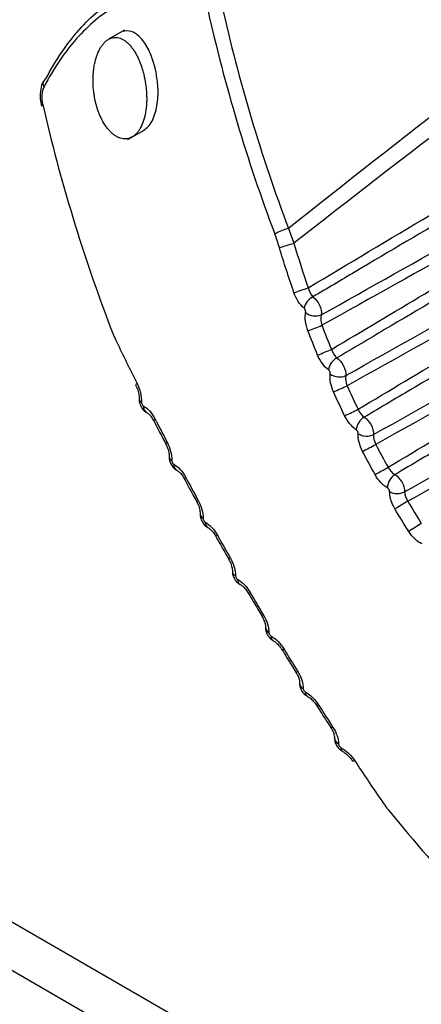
# Model space of a CAD drawing. Header units: millimetres. Extents: x 15358 to 16483, y 10132 to 11382.
# Tile 142 of 166: x 16184 to 16191, y 11154 to 11172. Entities that reach past the tile are written whole.
import ezdxf

# ---------------------------------------------------------------- set-up
doc = ezdxf.new("R2010")
doc.units = ezdxf.units.MM

msp = doc.modelspace()

# ---------------------------------------------------------------- linework, layer by layer
at = {"color": 7, "linetype": 'Continuous', "lineweight": 25}
for p, q in [((16185.59, 11171.959), (16185.293, 11171.787)), ((16185.65, 11169.915), (16185.947, 11170.087)), ((16286.837, 11095.637), (16177.389, 11158.819)), ((16189.514, 11158.745), (16189.514, 11158.748)), ((16189.662, 11158.491), (16189.664, 11158.491)), ((16176.596, 11158.378), (16286.044, 11095.195))]:
    msp.add_line(p, q, dxfattribs=at)
at = {"color": 7, "linetype": 'Continuous', "lineweight": 25, "flags": 128}
for points in [[(16185.824, 11165.362), (16185.809, 11165.347), (16185.801, 11165.336), (16185.8, 11165.327), (16185.801, 11165.326)], [(16186.162, 11164.696), (16186.146, 11164.683), (16186.138, 11164.672), (16186.136, 11164.665), (16186.137, 11164.664)], [(16186.385, 11164.265), (16186.37, 11164.252), (16186.361, 11164.242), (16186.359, 11164.235), (16186.36, 11164.234)], [(16186.734, 11163.607), (16186.718, 11163.595), (16186.709, 11163.586), (16186.707, 11163.581), (16186.707, 11163.58)], [(16186.967, 11163.177), (16186.952, 11163.165), (16186.942, 11163.157), (16186.939, 11163.152), (16186.939, 11163.152)], [(16188.573, 11160.395), (16188.555, 11160.387), (16188.543, 11160.383), (16188.538, 11160.383), (16188.537, 11160.384)], [(16188.83, 11159.978), (16188.811, 11159.97), (16188.799, 11159.967), (16188.793, 11159.967), (16188.792, 11159.968)], [(16189.224, 11159.347), (16189.206, 11159.341), (16189.193, 11159.338), (16189.186, 11159.34), (16189.185, 11159.34)], [(16189.486, 11158.938), (16189.467, 11158.931), (16189.454, 11158.929), (16189.446, 11158.932), (16189.446, 11158.933)], [(16189.894, 11158.313), (16189.874, 11158.307), (16189.86, 11158.306), (16189.852, 11158.309), (16189.851, 11158.311)]]:
    msp.add_lwpolyline(points, dxfattribs=at)
at = {"color": 7, "linetype": 'Continuous', "lineweight": 25}
for centre, radius, start, end in [((16184.165, 11170.96), 0.0979, 117.3598, 216.6703), ((16184.076, 11170.527), 0.0427, 108.7539, 164.3205), ((16189.056, 11166.884), 1.43, 106.3166, 117.3739), ((16180.917, 11193.635), 26.826, 286.3863, 286.9895), ((16178.761, 11196.497), 31.092, 288.7536, 289.2719), ((16189.246, 11166.701), 0.307, 116.2555, 168.0078), ((16189.16, 11166.914), 0.294, 231.0768, 291.4781), ((16175.895, 11200.893), 36.956, 290.7984, 291.2332), ((16173.124, 11205.405), 42.66, 292.1367, 292.5127), ((16189.705, 11165.568), 0.306, 118.6215, 171.3984), ((16189.607, 11165.78), 0.298, 234.6699, 293.1782), ((16166.144, 11217.183), 56.985, 294.1912, 294.4722), ((16185.937, 11165.08), 0.074, 185.7546, 248.0322), ((16186.073, 11164.925), 0.127, 174.8766, 240.2167), ((16157.721, 11231.668), 74.162, 295.54732, 295.76299), ((16190.225, 11164.468), 0.305, 120.867, 174.8242), ((16190.117, 11164.678), 0.301, 238.2151, 295.0244), ((16124.995, 11288.466), 140.354, 297.60773, 297.72158), ((16186.507, 11163.999), 0.0832, 184.9756, 246.5472), ((16186.63, 11163.839), 0.117, 174.7349, 239.3732), ((16019.494, 11472.094), 352.558, 298.97282, 299.01813), ((16190.806, 11163.402), 0.303, 122.9857, 178.2868), ((16190.688, 11163.608), 0.303, 241.7173, 297.0102), ((16330.867, 10929.967), 271.983, 120.97646, 121.03519), ((16187.094, 11162.924), 0.0881, 182.5776, 247.2241), ((16187.206, 11162.76), 0.107, 174.3581, 238.7337), ((16258.177, 11056.588), 125.555, 122.27301, 122.40028), ((16187.359, 11162.452), 0.081, 113.121, 139.5219), ((16187.641, 11161.953), 0.162, 116.3411, 129.3233), ((16187.704, 11161.861), 0.0978, 182.1049, 246.2641), ((16187.802, 11161.691), 0.0977, 173.706, 238.2593), ((16187.842, 11161.606), 0.18, 291.4248, 303.1414), ((16188.145, 11161.091), 0.0743, 279.0981, 307.893), ((16188.332, 11160.81), 0.108, 181.5485, 245.6221), ((16188.417, 11160.631), 0.0878, 172.7002, 238.1825), ((16188.978, 11159.772), 0.117, 180.5082, 245.2782), ((16189.055, 11159.586), 0.0828, 173.3682, 235.8727), ((16189.641, 11158.747), 0.127, 181.2169, 245.0244), ((16189.707, 11158.551), 0.0745, 172.1084, 233.1689)]:
    msp.add_arc(centre, radius, start, end, dxfattribs=at)
for centre, major_axis, ratio, start_param, end_param in [((17689.634, 12028.797), (1513.273, 873.598), 0.021118, 2.969542, 3.001271), ((17688.659, 12028.234), (1512.273, 873.02), 0.019987, 2.970146, 3.001549), ((16209.773, 11174.488), (-13.206, 22.868), 0.826553, 1.207195, 1.373972), ((16209.675, 11174.432), (-13.306, 23.041), 0.826477, 1.207195, 1.373972), ((16206.161, 11172.403), (-13.305, 23.041), 0.806472, 1.207201, 1.373978), ((16206.161, 11172.403), (-13.305, 23.041), 0.806472, 1.76739, 1.934167)]:
    msp.add_ellipse(centre, major_axis=major_axis, ratio=ratio, start_param=start_param, end_param=end_param, dxfattribs=at)
for points, knots in [([(16184.12, 11171.047), (16184.305, 11171.399), (16184.514, 11171.706), (16184.973, 11172.224), (16185.218, 11172.428), (16185.732, 11172.724), (16186.004, 11172.816), (16186.551, 11172.881), (16186.828, 11172.856), (16187.111, 11172.774)], [0, 0, 0, 0, 0.25, 0.25, 0.5, 0.5, 0.75, 0.75, 1, 1, 1, 1]), ([(16186.995, 11172.581), (16186.722, 11172.663), (16186.454, 11172.69), (16185.923, 11172.63), (16185.658, 11172.541), (16185.158, 11172.252), (16184.92, 11172.053), (16184.471, 11171.547), (16184.268, 11171.246), (16184.087, 11170.902)], [0, 0, 0, 0, 0.25, 0.25, 0.5, 0.5, 0.75, 0.75, 1, 1, 1, 1]), ([(16186.18, 11171.173), (16186.178, 11171.187), (16186.175, 11171.201), (16186.172, 11171.215), (16186.148, 11171.322), (16186.114, 11171.427), (16186.074, 11171.519), (16186.034, 11171.614), (16185.985, 11171.699), (16185.932, 11171.766), (16185.879, 11171.832), (16185.822, 11171.883), (16185.763, 11171.913), (16185.707, 11171.941), (16185.649, 11171.951), (16185.594, 11171.942), (16185.564, 11171.937), (16185.534, 11171.926), (16185.505, 11171.91)], [0.7353916, 0.7353916, 0.7353916, 0.7353916, 0.7428433, 0.7428433, 0.7428433, 0.8006196, 0.8006196, 0.8006196, 0.85947, 0.85947, 0.85947, 0.9168703, 0.9168703, 0.9168703, 0.9706269, 0.9706269, 0.9706269, 0.9999878, 0.9999878, 0.9999878, 0.9999878]), ([(16185.293, 11171.787), (16185.284, 11171.782), (16185.269, 11171.773), (16185.24, 11171.75), (16185.206, 11171.718), (16185.167, 11171.669), (16185.131, 11171.612), (16185.1, 11171.548), (16185.072, 11171.478), (16185.049, 11171.402), (16185.029, 11171.318), (16185.015, 11171.234), (16185.006, 11171.147), (16185.002, 11171.062), (16185.002, 11170.971), (16185.007, 11170.88), (16185.017, 11170.79), (16185.031, 11170.7), (16185.056, 11170.583), (16185.089, 11170.47), (16185.131, 11170.365), (16185.178, 11170.265), (16185.231, 11170.176), (16185.29, 11170.101), (16185.337, 11170.051), (16185.386, 11170.008), (16185.436, 11169.975), (16185.487, 11169.949), (16185.538, 11169.933), (16185.589, 11169.926), (16185.639, 11169.929), (16185.688, 11169.941), (16185.728, 11169.959), (16185.758, 11169.979), (16185.787, 11170.001), (16185.821, 11170.033), (16185.859, 11170.081), (16185.904, 11170.156), (16185.941, 11170.245), (16185.969, 11170.345), (16185.991, 11170.451), (16186.003, 11170.565), (16186.006, 11170.683), (16186.003, 11170.774), (16185.997, 11170.864), (16185.982, 11170.985), (16185.958, 11171.104), (16185.928, 11171.218), (16185.892, 11171.328), (16185.849, 11171.431), (16185.801, 11171.523), (16185.762, 11171.587), (16185.72, 11171.644), (16185.676, 11171.695), (16185.63, 11171.738), (16185.583, 11171.773), (16185.535, 11171.799), (16185.486, 11171.816), (16185.437, 11171.824), (16185.388, 11171.822), (16185.348, 11171.813), (16185.316, 11171.8), (16185.301, 11171.792), (16185.293, 11171.787)], [0, 0, 0, 0, 0.008912, 0.015616, 0.031281, 0.046907, 0.062513, 0.07818, 0.093828, 0.109431, 0.125092, 0.142982, 0.15635, 0.171989, 0.18765, 0.203265, 0.218858, 0.234506, 0.250145, 0.281294, 0.296938, 0.312555, 0.343698, 0.359341, 0.374933, 0.390505, 0.406149, 0.421785, 0.437354, 0.452982, 0.468642, 0.484245, 0.499856, 0.50881, 0.515528, 0.531164, 0.546766, 0.562434, 0.593646, 0.609307, 0.624972, 0.656181, 0.671849, 0.687471, 0.703079, 0.718739, 0.749938, 0.765568, 0.781223, 0.812379, 0.828016, 0.843659, 0.859242, 0.874825, 0.89047, 0.906098, 0.921657, 0.937281, 0.952937, 0.968538, 0.984253, 0.992132, 1, 1, 1, 1]), ([(16185.947, 11170.087), (16185.976, 11170.108), (16186.035, 11170.15), (16186.107, 11170.256), (16186.163, 11170.389), (16186.212, 11170.596), (16186.228, 11170.868), (16186.195, 11171.081), (16186.18, 11171.173)], [0, 0, 0, 0, 0.132798, 0.265842, 0.398705, 0.531882, 0.796562, 1, 1, 1, 1]), ([(16189.023, 11167.147), (16189.784, 11167.601), (16190.545, 11168.055), (16191.307, 11168.509), (16191.688, 11168.736), (16192.068, 11168.963), (16192.449, 11169.19), (16192.705, 11169.343), (16192.961, 11169.495), (16193.217, 11169.647), (16194.11, 11170.179), (16195.003, 11170.711), (16195.897, 11171.242)], [0.00020628, 0.00020628, 0.00020628, 0.00020628, 0.003459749, 0.003459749, 0.003459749, 0.005087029, 0.005087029, 0.005087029, 0.00618033, 0.00618033, 0.00618033, 0.009996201, 0.009996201, 0.009996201, 0.009996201]), ([(16184.08, 11171.006), (16184.077, 11171.002), (16184.046, 11170.962), (16184.023, 11170.848), (16184.005, 11170.69), (16184.029, 11170.584), (16184.039, 11170.54)], [0, 0, 0, 0, 0.033876, 0.341208, 0.724301, 1, 1, 1, 1]), ([(16196.045, 11171.081), (16195.93, 11171.013), (16195.816, 11170.945), (16195.701, 11170.877), (16195.057, 11170.496), (16194.413, 11170.115), (16193.768, 11169.734), (16192.48, 11168.971), (16191.191, 11168.208), (16189.902, 11167.446), (16189.638, 11167.289), (16189.374, 11167.133), (16189.11, 11166.977)], [0.000198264, 0.000198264, 0.000198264, 0.000198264, 0.000686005, 0.000686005, 0.000686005, 0.003430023, 0.003430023, 0.003430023, 0.008918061, 0.008918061, 0.008918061, 0.010042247, 0.010042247, 0.010042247, 0.010042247]), ([(16189.268, 11166.64), (16190.176, 11167.15), (16191.084, 11167.661), (16191.992, 11168.171), (16192.251, 11168.317), (16192.511, 11168.463), (16192.77, 11168.608), (16193.944, 11169.268), (16195.118, 11169.928), (16196.291, 11170.587)], [0.000221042, 0.000221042, 0.000221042, 0.000221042, 0.004042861, 0.004042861, 0.004042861, 0.00513558, 0.00513558, 0.00513558, 0.01007672, 0.01007672, 0.01007672, 0.01007672]), ([(16196.325, 11170.384), (16195.152, 11169.728), (16193.979, 11169.072), (16192.806, 11168.416), (16192.547, 11168.271), (16192.287, 11168.126), (16192.028, 11167.981), (16191.112, 11167.469), (16190.195, 11166.957), (16189.279, 11166.446)], [0.000200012, 0.000200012, 0.000200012, 0.000200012, 0.005141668, 0.005141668, 0.005141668, 0.006234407, 0.006234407, 0.006234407, 0.010093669, 0.010093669, 0.010093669, 0.010093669]), ([(16189.458, 11165.996), (16190.619, 11166.689), (16191.78, 11167.382), (16192.942, 11168.074), (16193.197, 11168.226), (16193.453, 11168.378), (16193.708, 11168.531), (16194.619, 11169.073), (16195.53, 11169.615), (16196.441, 11170.157)], [0.000203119, 0.000203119, 0.000203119, 0.000203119, 0.005168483, 0.005168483, 0.005168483, 0.006260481, 0.006260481, 0.006260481, 0.010152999, 0.010152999, 0.010152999, 0.010152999]), ([(16196.591, 11170), (16196.477, 11169.933), (16196.362, 11169.865), (16196.248, 11169.797), (16195.604, 11169.416), (16194.96, 11169.035), (16194.316, 11168.653), (16193.028, 11167.891), (16191.739, 11167.128), (16190.451, 11166.365), (16190.153, 11166.189), (16189.856, 11166.013), (16189.558, 11165.837)], [0.000198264, 0.000198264, 0.000198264, 0.000198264, 0.000686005, 0.000686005, 0.000686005, 0.003430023, 0.003430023, 0.003430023, 0.008918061, 0.008918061, 0.008918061, 0.010185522, 0.010185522, 0.010185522, 0.010185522]), ([(16189.724, 11165.506), (16190.651, 11166.027), (16191.577, 11166.548), (16192.503, 11167.068), (16192.762, 11167.214), (16193.022, 11167.36), (16193.281, 11167.506), (16194.47, 11168.174), (16195.659, 11168.843), (16196.848, 11169.511)], [0.000212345, 0.000212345, 0.000212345, 0.000212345, 0.004110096, 0.004110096, 0.004110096, 0.0052017, 0.0052017, 0.0052017, 0.010207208, 0.010207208, 0.010207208, 0.010207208]), ([(16196.888, 11169.306), (16195.699, 11168.641), (16194.511, 11167.976), (16193.322, 11167.312), (16193.063, 11167.167), (16192.804, 11167.022), (16192.544, 11166.877), (16191.613, 11166.357), (16190.682, 11165.837), (16189.75, 11165.317)], [0.00020001, 0.00020001, 0.00020001, 0.00020001, 0.00520604, 0.00520604, 0.00520604, 0.00629766, 0.00629766, 0.00629766, 0.01021863, 0.01021863, 0.01021863, 0.01021863]), ([(16189.955, 11164.878), (16191.129, 11165.579), (16192.303, 11166.279), (16193.477, 11166.979), (16193.732, 11167.131), (16193.988, 11167.283), (16194.243, 11167.435), (16195.165, 11167.984), (16196.087, 11168.533), (16197.009, 11169.081)], [0.00020107, 0.00020107, 0.00020107, 0.00020107, 0.00522179, 0.00522179, 0.00522179, 0.00631297, 0.00631297, 0.00631297, 0.01025358, 0.01025358, 0.01025358, 0.01025358]), ([(16197.161, 11168.929), (16197.046, 11168.862), (16196.932, 11168.794), (16196.818, 11168.726), (16196.174, 11168.345), (16195.53, 11167.963), (16194.886, 11167.582), (16193.598, 11166.82), (16192.31, 11166.057), (16191.022, 11165.294), (16190.704, 11165.106), (16190.387, 11164.918), (16190.069, 11164.729)], [0.00019826, 0.00019826, 0.00019826, 0.00019826, 0.000686, 0.000686, 0.000686, 0.00343002, 0.00343002, 0.00343002, 0.00891806, 0.00891806, 0.00891806, 0.01027211, 0.01027211, 0.01027211, 0.01027211]), ([(16190.244, 11164.405), (16191.182, 11164.932), (16192.119, 11165.459), (16193.056, 11165.987), (16193.316, 11166.132), (16193.575, 11166.278), (16193.834, 11166.424), (16195.032, 11167.097), (16196.23, 11167.771), (16197.428, 11168.445)], [0.00020457, 0.00020457, 0.00020457, 0.00020457, 0.0041492, 0.0041492, 0.0041492, 0.00524017, 0.00524017, 0.00524017, 0.01028215, 0.01028215, 0.01028215, 0.01028215]), ([(16197.473, 11168.239), (16196.275, 11167.568), (16195.078, 11166.898), (16193.88, 11166.229), (16193.621, 11166.084), (16193.362, 11165.939), (16193.103, 11165.795), (16192.164, 11165.27), (16191.224, 11164.745), (16190.285, 11164.222)], [0.00020001, 0.00020001, 0.00020001, 0.00020001, 0.00524251, 0.00524251, 0.00524251, 0.0063335, 0.0063335, 0.0063335, 0.01028677, 0.01028677, 0.01028677, 0.01028677]), ([(16190.515, 11163.794), (16191.695, 11164.499), (16192.874, 11165.202), (16194.055, 11165.906), (16194.31, 11166.058), (16194.565, 11166.21), (16194.82, 11166.362), (16195.746, 11166.913), (16196.672, 11167.465), (16197.598, 11168.016)], [0.0002001, 0.0002001, 0.0002001, 0.0002001, 0.00524708, 0.00524708, 0.00524708, 0.00633793, 0.00633793, 0.00633793, 0.01029818, 0.01029818, 0.01029818, 0.01029818]), ([(16197.753, 11167.869), (16197.638, 11167.801), (16197.524, 11167.733), (16197.409, 11167.666), (16196.766, 11167.284), (16196.122, 11166.903), (16195.478, 11166.522), (16194.191, 11165.759), (16192.904, 11164.997), (16191.616, 11164.234), (16191.291, 11164.041), (16190.966, 11163.849), (16190.641, 11163.657)], [0.00019826, 0.00019826, 0.00019826, 0.00019826, 0.000686, 0.000686, 0.000686, 0.00343002, 0.00343002, 0.00343002, 0.00891806, 0.00891806, 0.00891806, 0.01030218, 0.01030218, 0.01030218, 0.01030218]), ([(16190.825, 11163.338), (16191.767, 11163.868), (16192.709, 11164.397), (16193.651, 11164.927), (16193.91, 11165.073), (16194.17, 11165.219), (16194.429, 11165.364), (16195.629, 11166.04), (16196.829, 11166.715), (16198.029, 11167.389)], [0.00019767, 0.00019767, 0.00019767, 0.00019767, 0.00416019, 0.00416019, 0.00416019, 0.00525101, 0.00525101, 0.00525101, 0.01030159, 0.01030159, 0.01030159, 0.01030159]), ([(16198.08, 11167.182), (16196.88, 11166.511), (16195.68, 11165.84), (16194.48, 11165.169), (16194.221, 11165.024), (16193.962, 11164.879), (16193.702, 11164.734), (16192.762, 11164.209), (16191.822, 11163.684), (16190.882, 11163.16)], [0.00020001, 0.00020001, 0.00020001, 0.00020001, 0.00525111, 0.00525111, 0.00525111, 0.00634195, 0.00634195, 0.00634195, 0.01029809, 0.01029809, 0.01029809, 0.01029809]), ([(16189.11, 11166.977), (16189.158, 11166.943), (16189.203, 11166.886), (16189.262, 11166.762), (16189.275, 11166.694), (16189.268, 11166.64)], [0, 0, 0, 0, 0.5, 0.5, 1, 1, 1, 1]), ([(16188.975, 11166.685), (16188.976, 11166.689), (16188.976, 11166.693), (16188.976, 11166.697), (16188.976, 11166.703), (16188.975, 11166.71), (16188.973, 11166.716), (16188.972, 11166.723), (16188.97, 11166.729), (16188.967, 11166.735), (16188.964, 11166.741), (16188.961, 11166.747), (16188.957, 11166.752), (16188.954, 11166.757), (16188.95, 11166.762), (16188.945, 11166.765)], [0, 0, 0, 0, 0.00001477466, 0.00001477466, 0.00001477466, 0.00003497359, 0.00003497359, 0.00003497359, 0.00005519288, 0.00005519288, 0.00005519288, 0.00007531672, 0.00007531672, 0.00007531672, 0.00009541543, 0.00009541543, 0.00009541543, 0.00009541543]), ([(16189.558, 11165.837), (16189.606, 11165.805), (16189.652, 11165.751), (16189.714, 11165.628), (16189.729, 11165.561), (16189.724, 11165.506)], [0, 0, 0, 0, 0.5, 0.5, 1, 1, 1, 1]), ([(16189.435, 11165.537), (16189.435, 11165.541), (16189.435, 11165.545), (16189.435, 11165.55), (16189.435, 11165.555), (16189.434, 11165.562), (16189.432, 11165.568), (16189.43, 11165.574), (16189.427, 11165.58), (16189.424, 11165.586), (16189.421, 11165.592), (16189.418, 11165.597), (16189.414, 11165.602), (16189.41, 11165.606), (16189.406, 11165.61), (16189.402, 11165.613)], [0, 0, 0, 0, 0.00001451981, 0.00001451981, 0.00001451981, 0.00003408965, 0.00003408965, 0.00003408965, 0.00005367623, 0.00005367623, 0.00005367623, 0.00007321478, 0.00007321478, 0.00007321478, 0.00009272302, 0.00009272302, 0.00009272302, 0.00009272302]), ([(16185.799, 11165.325), (16185.809, 11165.305), (16185.835, 11165.254), (16185.856, 11165.167), (16185.865, 11165.099), (16185.863, 11165.076), (16185.863, 11165.073)], [0, 0, 0, 0, 0.248029, 0.628712, 0.955343, 1, 1, 1, 1]), ([(16185.864, 11165.072), (16185.864, 11165.069), (16185.859, 11165.04), (16185.875, 11164.976), (16185.914, 11164.895), (16185.964, 11164.839), (16186.001, 11164.824), (16186.01, 11164.82)], [0, 0, 0, 0, 0.028066, 0.290547, 0.613768, 0.90162, 1, 1, 1, 1]), ([(16185.909, 11165.012), (16185.909, 11165.007), (16185.909, 11165.003), (16185.91, 11164.998), (16185.911, 11164.991), (16185.913, 11164.985), (16185.915, 11164.979), (16185.917, 11164.972), (16185.92, 11164.966), (16185.924, 11164.961), (16185.927, 11164.955), (16185.931, 11164.95), (16185.935, 11164.946), (16185.939, 11164.942), (16185.943, 11164.939), (16185.947, 11164.937)], [0, 0, 0, 0, 0.00001509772, 0.00001509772, 0.00001509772, 0.00003531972, 0.00003531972, 0.00003531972, 0.00005545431, 0.00005545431, 0.00005545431, 0.00007543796, 0.00007543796, 0.00007543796, 0.00009538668, 0.00009538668, 0.00009538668, 0.00009538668]), ([(16186.01, 11164.815), (16186.014, 11164.813), (16186.024, 11164.808), (16186.062, 11164.775), (16186.104, 11164.725), (16186.126, 11164.681), (16186.135, 11164.663)], [0, 0, 0, 0, 0.155358, 0.451696, 0.77783, 1, 1, 1, 1]), ([(16190.069, 11164.729), (16190.117, 11164.7), (16190.164, 11164.648), (16190.229, 11164.528), (16190.247, 11164.46), (16190.244, 11164.405)], [0, 0, 0, 0, 0.5, 0.5, 1, 1, 1, 1]), ([(16186.137, 11164.664), (16186.188, 11164.564), (16186.261, 11164.42), (16186.338, 11164.278), (16186.361, 11164.235)], [0, 0, 0, 0, 0.700444, 1, 1, 1, 1]), ([(16189.958, 11164.422), (16189.958, 11164.426), (16189.958, 11164.43), (16189.958, 11164.434), (16189.957, 11164.44), (16189.955, 11164.446), (16189.953, 11164.452), (16189.951, 11164.458), (16189.948, 11164.464), (16189.945, 11164.469), (16189.942, 11164.475), (16189.938, 11164.48), (16189.934, 11164.484), (16189.93, 11164.489), (16189.926, 11164.492), (16189.921, 11164.495)], [0, 0, 0, 0, 0.00001434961, 0.00001434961, 0.00001434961, 0.00003354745, 0.00003354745, 0.00003354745, 0.00005276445, 0.00005276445, 0.00005276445, 0.00007196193, 0.00007196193, 0.00007196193, 0.00009112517, 0.00009112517, 0.00009112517, 0.00009112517]), ([(16186.358, 11164.233), (16186.368, 11164.213), (16186.395, 11164.163), (16186.417, 11164.08), (16186.426, 11164.016), (16186.424, 11163.995), (16186.424, 11163.992)], [0, 0, 0, 0, 0.249457, 0.629581, 0.947418, 1, 1, 1, 1]), ([(16186.426, 11163.991), (16186.425, 11163.988), (16186.421, 11163.96), (16186.436, 11163.898), (16186.474, 11163.819), (16186.524, 11163.762), (16186.56, 11163.746), (16186.569, 11163.742)], [0, 0, 0, 0, 0.0295691, 0.28556, 0.6010863, 0.9036296, 1, 1, 1, 1]), ([(16186.474, 11163.923), (16186.474, 11163.919), (16186.475, 11163.914), (16186.475, 11163.91), (16186.476, 11163.904), (16186.478, 11163.897), (16186.48, 11163.891), (16186.483, 11163.885), (16186.486, 11163.879), (16186.489, 11163.874), (16186.492, 11163.868), (16186.496, 11163.864), (16186.5, 11163.86), (16186.504, 11163.855), (16186.509, 11163.852), (16186.513, 11163.85)], [0, 0, 0, 0, 0.00001463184, 0.00001463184, 0.00001463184, 0.0000342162, 0.0000342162, 0.0000342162, 0.00005377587, 0.00005377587, 0.00005377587, 0.00007326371, 0.00007326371, 0.00007326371, 0.00009271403, 0.00009271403, 0.00009271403, 0.00009271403]), ([(16186.57, 11163.737), (16186.575, 11163.735), (16186.589, 11163.728), (16186.63, 11163.691), (16186.674, 11163.639), (16186.697, 11163.596), (16186.705, 11163.579)], [0, 0, 0, 0, 0.158491, 0.459855, 0.795167, 1, 1, 1, 1]), ([(16190.641, 11163.657), (16190.69, 11163.629), (16190.738, 11163.579), (16190.806, 11163.461), (16190.826, 11163.394), (16190.825, 11163.338)], [0, 0, 0, 0, 0.5, 0.5, 1, 1, 1, 1]), ([(16186.707, 11163.581), (16186.761, 11163.48), (16186.837, 11163.337), (16186.917, 11163.195), (16186.941, 11163.152)], [0, 0, 0, 0, 0.700452, 1, 1, 1, 1]), ([(16190.544, 11163.341), (16190.544, 11163.345), (16190.544, 11163.349), (16190.543, 11163.353), (16190.542, 11163.359), (16190.54, 11163.365), (16190.537, 11163.37), (16190.535, 11163.376), (16190.532, 11163.382), (16190.528, 11163.387), (16190.525, 11163.392), (16190.521, 11163.397), (16190.517, 11163.401), (16190.512, 11163.405), (16190.508, 11163.409), (16190.503, 11163.411)], [0, 0, 0, 0, 0.00001429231, 0.00001429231, 0.00001429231, 0.0000333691, 0.0000333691, 0.0000333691, 0.00005246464, 0.00005246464, 0.00005246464, 0.00007154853, 0.00007154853, 0.00007154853, 0.00009059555, 0.00009059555, 0.00009059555, 0.00009059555]), ([(16186.937, 11163.151), (16186.948, 11163.131), (16186.976, 11163.081), (16186.998, 11163.001), (16187.007, 11162.941), (16187.005, 11162.922), (16187.005, 11162.92)], [0, 0, 0, 0, 0.249969, 0.628819, 0.945074, 1, 1, 1, 1]), ([(16187.007, 11162.918), (16187.007, 11162.915), (16187.002, 11162.888), (16187.017, 11162.829), (16187.054, 11162.75), (16187.103, 11162.694), (16187.141, 11162.676), (16187.15, 11162.672)], [0, 0, 0, 0, 0.030651, 0.279517, 0.585681, 0.899277, 1, 1, 1, 1]), ([(16187.06, 11162.842), (16187.06, 11162.838), (16187.06, 11162.834), (16187.061, 11162.83), (16187.062, 11162.824), (16187.064, 11162.818), (16187.066, 11162.812), (16187.068, 11162.806), (16187.071, 11162.8), (16187.075, 11162.795), (16187.078, 11162.79), (16187.082, 11162.785), (16187.086, 11162.781), (16187.09, 11162.777), (16187.095, 11162.773), (16187.099, 11162.771)], [0, 0, 0, 0, 0.00001437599, 0.00001437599, 0.00001437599, 0.00003358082, 0.00003358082, 0.00003358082, 0.00005279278, 0.00005279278, 0.00005279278, 0.00007197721, 0.00007197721, 0.00007197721, 0.00009112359, 0.00009112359, 0.00009112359, 0.00009112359]), ([(16187.15, 11162.667), (16187.156, 11162.664), (16187.174, 11162.655), (16187.219, 11162.615), (16187.265, 11162.561), (16187.288, 11162.519), (16187.296, 11162.504)], [0, 0, 0, 0, 0.162641, 0.469993, 0.813232, 1, 1, 1, 1]), ([(16187.298, 11162.505), (16187.353, 11162.405), (16187.433, 11162.263), (16187.515, 11162.122), (16187.54, 11162.08)], [0, 0, 0, 0, 0.700662, 1, 1, 1, 1]), ([(16187.536, 11162.078), (16187.548, 11162.058), (16187.576, 11162.009), (16187.599, 11161.933), (16187.607, 11161.876), (16187.606, 11161.861), (16187.605, 11161.858)], [0, 0, 0, 0, 0.250224, 0.627733, 0.937408, 1, 1, 1, 1]), ([(16187.608, 11161.856), (16187.607, 11161.853), (16187.602, 11161.826), (16187.617, 11161.769), (16187.652, 11161.692), (16187.702, 11161.635), (16187.74, 11161.616), (16187.75, 11161.612)], [0, 0, 0, 0, 0.031124, 0.273073, 0.568818, 0.889151, 1, 1, 1, 1]), ([(16187.664, 11161.772), (16187.664, 11161.768), (16187.665, 11161.764), (16187.666, 11161.76), (16187.667, 11161.754), (16187.668, 11161.748), (16187.671, 11161.742), (16187.673, 11161.737), (16187.676, 11161.731), (16187.68, 11161.726), (16187.683, 11161.72), (16187.688, 11161.716), (16187.692, 11161.711), (16187.696, 11161.707), (16187.701, 11161.704), (16187.705, 11161.701)], [0, 0, 0, 0, 0.00001429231, 0.00001429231, 0.00001429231, 0.0000333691, 0.0000333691, 0.0000333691, 0.00005246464, 0.00005246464, 0.00005246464, 0.00007154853, 0.00007154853, 0.00007154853, 0.00009059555, 0.00009059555, 0.00009059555, 0.00009059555]), ([(16187.75, 11161.606), (16187.758, 11161.603), (16187.779, 11161.591), (16187.829, 11161.547), (16187.876, 11161.492), (16187.899, 11161.451), (16187.906, 11161.438)], [0, 0, 0, 0, 0.167315, 0.481111, 0.831343, 1, 1, 1, 1]), ([(16187.908, 11161.439), (16187.966, 11161.34), (16188.048, 11161.199), (16188.132, 11161.06), (16188.158, 11161.018)], [0, 0, 0, 0, 0.70066, 1, 1, 1, 1]), ([(16188.154, 11161.016), (16188.166, 11160.997), (16188.195, 11160.948), (16188.218, 11160.876), (16188.226, 11160.823), (16188.224, 11160.81), (16188.224, 11160.808)], [0, 0, 0, 0, 0.250241, 0.626456, 0.9293, 1, 1, 1, 1]), ([(16188.225, 11160.805), (16188.226, 11160.783), (16188.229, 11160.734), (16188.262, 11160.657), (16188.31, 11160.592), (16188.355, 11160.569), (16188.37, 11160.562)], [0, 0, 0, 0, 0.223978, 0.497286, 0.829372, 1, 1, 1, 1]), ([(16188.288, 11160.712), (16188.288, 11160.709), (16188.288, 11160.705), (16188.289, 11160.7), (16188.29, 11160.695), (16188.292, 11160.689), (16188.294, 11160.683), (16188.297, 11160.678), (16188.3, 11160.672), (16188.304, 11160.667), (16188.307, 11160.662), (16188.312, 11160.657), (16188.316, 11160.653), (16188.32, 11160.649), (16188.325, 11160.645), (16188.33, 11160.642)], [0, 0, 0, 0, 0.00001434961, 0.00001434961, 0.00001434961, 0.00003354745, 0.00003354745, 0.00003354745, 0.00005276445, 0.00005276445, 0.00005276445, 0.00007196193, 0.00007196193, 0.00007196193, 0.00009112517, 0.00009112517, 0.00009112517, 0.00009112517]), ([(16188.37, 11160.555), (16188.378, 11160.551), (16188.403, 11160.538), (16188.457, 11160.49), (16188.507, 11160.434), (16188.529, 11160.394), (16188.536, 11160.383)], [0, 0, 0, 0, 0.172666, 0.492881, 0.849571, 1, 1, 1, 1]), ([(16188.538, 11160.384), (16188.597, 11160.286), (16188.681, 11160.146), (16188.768, 11160.01), (16188.794, 11159.969)], [0, 0, 0, 0, 0.700447, 1, 1, 1, 1]), ([(16188.79, 11159.967), (16188.802, 11159.948), (16188.83, 11159.903), (16188.853, 11159.837), (16188.861, 11159.786), (16188.86, 11159.774), (16188.86, 11159.771)], [0, 0, 0, 0, 0.249393, 0.584863, 0.885242, 1, 1, 1, 1]), ([(16188.862, 11159.768), (16188.862, 11159.748), (16188.863, 11159.702), (16188.892, 11159.63), (16188.94, 11159.561), (16188.987, 11159.533), (16189.008, 11159.521)], [0, 0, 0, 0, 0.198008, 0.455423, 0.764617, 1, 1, 1, 1]), ([(16188.929, 11159.665), (16188.929, 11159.662), (16188.929, 11159.658), (16188.93, 11159.654), (16188.931, 11159.648), (16188.933, 11159.642), (16188.936, 11159.637), (16188.938, 11159.631), (16188.942, 11159.625), (16188.945, 11159.62), (16188.949, 11159.615), (16188.954, 11159.61), (16188.958, 11159.606), (16188.963, 11159.602), (16188.968, 11159.598), (16188.973, 11159.595)], [0, 0, 0, 0, 0.00001451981, 0.00001451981, 0.00001451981, 0.00003408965, 0.00003408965, 0.00003408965, 0.00005367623, 0.00005367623, 0.00005367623, 0.00007321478, 0.00007321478, 0.00007321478, 0.00009272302, 0.00009272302, 0.00009272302, 0.00009272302]), ([(16189.008, 11159.516), (16189.018, 11159.511), (16189.046, 11159.495), (16189.104, 11159.445), (16189.156, 11159.388), (16189.178, 11159.35), (16189.183, 11159.339)], [0, 0, 0, 0, 0.177423, 0.504312, 0.867392, 1, 1, 1, 1]), ([(16189.186, 11159.34), (16189.246, 11159.244), (16189.332, 11159.107), (16189.42, 11158.974), (16189.447, 11158.933)], [0, 0, 0, 0, 0.700435, 1, 1, 1, 1]), ([(16189.444, 11158.932), (16189.456, 11158.913), (16189.484, 11158.869), (16189.506, 11158.807), (16189.514, 11158.76), (16189.513, 11158.751), (16189.513, 11158.748)], [0, 0, 0, 0, 0.248395, 0.577463, 0.870046, 1, 1, 1, 1]), ([(16189.515, 11158.744), (16189.515, 11158.727), (16189.515, 11158.684), (16189.54, 11158.616), (16189.587, 11158.543), (16189.637, 11158.509), (16189.662, 11158.492)], [0, 0, 0, 0, 0.173046, 0.41538, 0.702307, 1, 1, 1, 1]), ([(16189.587, 11158.632), (16189.587, 11158.629), (16189.587, 11158.625), (16189.588, 11158.621), (16189.589, 11158.615), (16189.591, 11158.609), (16189.594, 11158.604), (16189.597, 11158.598), (16189.6, 11158.592), (16189.604, 11158.587), (16189.609, 11158.582), (16189.613, 11158.577), (16189.618, 11158.572), (16189.623, 11158.568), (16189.628, 11158.564), (16189.633, 11158.561)], [0, 0, 0, 0, 0.00001477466, 0.00001477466, 0.00001477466, 0.00003497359, 0.00003497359, 0.00003497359, 0.00005519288, 0.00005519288, 0.00005519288, 0.00007531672, 0.00007531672, 0.00007531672, 0.00009541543, 0.00009541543, 0.00009541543, 0.00009541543]), ([(16189.663, 11158.489), (16189.674, 11158.483), (16189.706, 11158.467), (16189.767, 11158.414), (16189.822, 11158.356), (16189.844, 11158.319), (16189.849, 11158.31)], [0, 0, 0, 0, 0.176434, 0.509607, 0.878538, 1, 1, 1, 1])]:
    msp.add_open_spline(points, degree=3, knots=knots, dxfattribs=at)
for points in [[(16184.087, 11170.902), (16184.043, 11170.819), (16184.035, 11170.684), (16184.062, 11170.568)], [(16188.654, 11168.256), (16188.691, 11168.165), (16188.724, 11168.073), (16188.755, 11167.98)], [(16188.484, 11167.899), (16188.458, 11167.985), (16188.43, 11168.07), (16188.398, 11168.153)], [(16188.757, 11167.055), (16188.661, 11167.335), (16188.57, 11167.616), (16188.484, 11167.899)], [(16188.755, 11167.98), (16188.839, 11167.701), (16188.928, 11167.423), (16189.023, 11167.147)], [(16189.023, 11167.147), (16189.039, 11167.078), (16189.071, 11167.016), (16189.11, 11166.977)], [(16188.945, 11166.765), (16188.867, 11166.831), (16188.798, 11166.937), (16188.757, 11167.055)], [(16189.017, 11166.345), (16188.972, 11166.462), (16188.957, 11166.586), (16188.975, 11166.685)], [(16189.268, 11166.64), (16189.254, 11166.583), (16189.258, 11166.513), (16189.279, 11166.446)], [(16185.336, 11166.385), (16185.368, 11166.302), (16185.403, 11166.22), (16185.441, 11166.141)], [(16189.279, 11166.446), (16189.337, 11166.295), (16189.396, 11166.145), (16189.458, 11165.996)], [(16189.199, 11165.889), (16189.136, 11166.041), (16189.076, 11166.193), (16189.017, 11166.345)], [(16185.441, 11166.141), (16185.566, 11165.882), (16185.694, 11165.622), (16185.824, 11165.362)], [(16189.458, 11165.996), (16189.479, 11165.93), (16189.516, 11165.871), (16189.558, 11165.837)], [(16189.402, 11165.613), (16189.32, 11165.673), (16189.246, 11165.774), (16189.199, 11165.889)], [(16189.496, 11165.202), (16189.444, 11165.315), (16189.422, 11165.438), (16189.435, 11165.537)], [(16189.724, 11165.506), (16189.715, 11165.45), (16189.725, 11165.381), (16189.75, 11165.317)], [(16185.824, 11165.362), (16185.88, 11165.251), (16185.911, 11165.124), (16185.909, 11165.012)], [(16189.75, 11165.317), (16189.817, 11165.17), (16189.885, 11165.023), (16189.955, 11164.878)], [(16189.704, 11164.757), (16189.633, 11164.905), (16189.563, 11165.053), (16189.496, 11165.202)], [(16185.947, 11164.937), (16186.027, 11164.894), (16186.105, 11164.806), (16186.162, 11164.696)], [(16189.955, 11164.878), (16189.982, 11164.815), (16190.024, 11164.76), (16190.069, 11164.729)], [(16186.162, 11164.696), (16186.236, 11164.552), (16186.31, 11164.409), (16186.385, 11164.265)], [(16189.921, 11164.495), (16189.837, 11164.55), (16189.757, 11164.645), (16189.704, 11164.757)], [(16190.038, 11164.092), (16189.98, 11164.202), (16189.951, 11164.322), (16189.958, 11164.422)], [(16190.244, 11164.405), (16190.239, 11164.35), (16190.254, 11164.282), (16190.285, 11164.222)], [(16186.385, 11164.265), (16186.443, 11164.155), (16186.475, 11164.031), (16186.474, 11163.923)], [(16190.285, 11164.222), (16190.36, 11164.078), (16190.437, 11163.936), (16190.515, 11163.794)], [(16190.271, 11163.659), (16190.192, 11163.803), (16190.114, 11163.947), (16190.038, 11164.092)], [(16186.513, 11163.85), (16186.595, 11163.805), (16186.676, 11163.716), (16186.734, 11163.607)], [(16190.515, 11163.794), (16190.547, 11163.734), (16190.594, 11163.684), (16190.641, 11163.657)], [(16186.734, 11163.607), (16186.811, 11163.464), (16186.889, 11163.32), (16186.967, 11163.177)], [(16190.503, 11163.411), (16190.416, 11163.461), (16190.331, 11163.551), (16190.271, 11163.659)], [(16190.643, 11163.016), (16190.579, 11163.122), (16190.543, 11163.241), (16190.544, 11163.341)], [(16190.825, 11163.338), (16190.825, 11163.283), (16190.845, 11163.218), (16190.882, 11163.16)], [(16186.967, 11163.177), (16187.027, 11163.068), (16187.061, 11162.946), (16187.06, 11162.842)], [(16190.882, 11163.16), (16190.965, 11163.021), (16191.05, 11162.883), (16191.136, 11162.747)], [(16190.901, 11162.597), (16190.813, 11162.736), (16190.727, 11162.875), (16190.643, 11163.016)], [(16187.099, 11162.771), (16187.184, 11162.724), (16187.267, 11162.635), (16187.327, 11162.527)], [(16187.327, 11162.527), (16187.407, 11162.384), (16187.488, 11162.241), (16187.569, 11162.099)], [(16191.147, 11162.363), (16191.057, 11162.407), (16190.967, 11162.493), (16190.901, 11162.597)], [(16187.569, 11162.099), (16187.631, 11161.991), (16187.666, 11161.872), (16187.664, 11161.772)], [(16187.705, 11161.701), (16187.793, 11161.652), (16187.878, 11161.562), (16187.941, 11161.456)], [(16187.941, 11161.456), (16188.023, 11161.314), (16188.107, 11161.173), (16188.19, 11161.032)], [(16188.19, 11161.032), (16188.253, 11160.926), (16188.289, 11160.809), (16188.288, 11160.712)], [(16188.33, 11160.642), (16188.42, 11160.591), (16188.509, 11160.501), (16188.573, 11160.395)], [(16188.573, 11160.395), (16188.658, 11160.256), (16188.744, 11160.117), (16188.83, 11159.978)], [(16188.83, 11159.978), (16188.895, 11159.873), (16188.931, 11159.759), (16188.929, 11159.665)], [(16188.973, 11159.595), (16189.067, 11159.542), (16189.158, 11159.452), (16189.224, 11159.347)], [(16189.224, 11159.347), (16189.311, 11159.21), (16189.399, 11159.074), (16189.486, 11158.938)], [(16189.486, 11158.938), (16189.553, 11158.834), (16189.59, 11158.722), (16189.587, 11158.632)], [(16189.633, 11158.561), (16189.731, 11158.507), (16189.826, 11158.416), (16189.894, 11158.313)], [(16189.894, 11158.313), (16190.054, 11158.07), (16190.215, 11157.83), (16190.377, 11157.591)], [(16190.377, 11157.591), (16190.427, 11157.518), (16190.479, 11157.447), (16190.536, 11157.378)]]:
    msp.add_open_spline(points, degree=3, dxfattribs=at)

doc.saveas('drawing.dxf')
